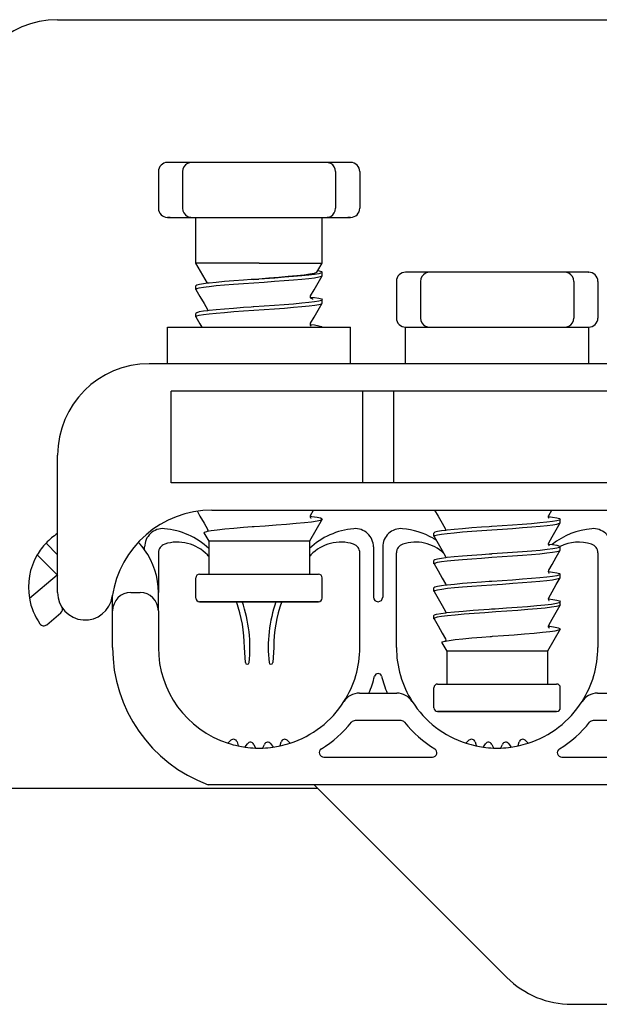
# Model space of a CAD drawing. Extents: x 197 to 960, y 137 to 662.
# Tile 27 of 49: x 828 to 834, y 604 to 615. Entities that reach past the tile are written whole.
import ezdxf

# ---------------------------------------------------------------- set-up
doc = ezdxf.new("R2010")
doc.units = 0
doc.header["$LTSCALE"] = 65.395
doc.header["$MEASUREMENT"] = 0
for name, color, linetype in [('133-357792_DXF_CONTINUOUS_LINE', 7, 'CONTINUOUS'), ('59-273163_DXF_CONTINUOUS_LINE', 7, 'CONTINUOUS'), ('59-273165_DXF_CONTINUOUS_LINE', 7, 'CONTINUOUS'), ('59-273170_DXF_CONTINUOUS_LINE', 7, 'CONTINUOUS')]:
    doc.layers.add(name, color=color, linetype=linetype)

msp = doc.modelspace()

# ---------------------------------------------------------------- linework, layer by layer
at = {"layer": '133-357792_DXF_CONTINUOUS_LINE', "color": 3, "linetype": 'Continuous'}
for p, q in [((828.15166, 614.94878), (848.75166, 614.94878)), ((830.95166, 606.54878), (827.15166, 606.54878)), ((830.99166, 606.54878), (830.95166, 606.54878))]:
    msp.add_line(p, q, dxfattribs=at)
msp.add_arc((828.15166, 613.94878), 1, 90, 180, dxfattribs=at)
at = {"layer": '59-273163_DXF_CONTINUOUS_LINE', "color": 7, "linetype": 'Continuous'}
for p, q in [((829.38166, 613.38878), (829.35166, 613.38878)), ((829.48627, 613.38878), (829.38166, 613.38878)), ((829.56494, 613.38878), (829.48627, 613.38878)), ((829.61528, 613.38878), (829.56494, 613.38878)), ((829.61526, 613.38878), (829.61527, 613.38878)), ((829.71626, 613.38878), (829.61526, 613.38878)), ((829.91454, 613.38878), (829.71626, 613.38878)), ((830.10445, 613.38878), (829.91454, 613.38878)), ((830.28024, 613.38878), (830.10445, 613.38878)), ((830.42307, 613.38878), (830.28024, 613.38878)), ((830.59886, 613.38878), (830.42307, 613.38878)), ((830.78878, 613.38878), (830.59886, 613.38878)), ((830.98705, 613.38878), (830.78878, 613.38878)), ((831.08805, 613.38878), (830.98705, 613.38878)), ((831.13837, 613.38878), (831.08803, 613.38878)), ((831.08805, 613.38878), (831.08805, 613.38878)), ((831.21704, 613.38878), (831.13837, 613.38878)), ((831.32166, 613.38878), (831.21704, 613.38878)), ((831.35165, 613.38878), (831.32166, 613.38878)), ((829.25166, 613.28878), (829.25166, 612.88878)), ((829.51526, 613.28878), (829.51526, 612.88878)), ((831.18805, 613.28878), (831.18805, 612.88878)), ((831.45166, 613.28878), (831.45166, 612.88878)), ((829.35166, 612.78878), (829.38166, 612.78878)), ((829.38166, 612.78878), (829.48627, 612.78878)), ((829.48627, 612.78878), (829.56494, 612.78878)), ((829.56494, 612.78878), (829.61528, 612.78878)), ((829.61527, 612.78878), (829.61526, 612.78878)), ((829.61526, 612.78878), (829.71626, 612.78878)), ((829.66166, 612.63878), (829.66166, 612.78878)), ((829.71626, 612.78878), (829.91454, 612.78878)), ((829.91454, 612.78878), (830.10445, 612.78878)), ((830.10445, 612.78878), (830.28024, 612.78878)), ((830.28024, 612.78878), (830.42307, 612.78878)), ((830.42307, 612.78878), (830.59886, 612.78878)), ((830.59886, 612.78878), (830.78878, 612.78878)), ((830.78878, 612.78878), (830.98705, 612.78878)), ((830.98705, 612.78878), (831.08805, 612.78878)), ((831.04166, 612.7529), (831.04166, 612.78878)), ((831.08803, 612.78878), (831.13837, 612.78878)), ((831.08805, 612.78878), (831.08805, 612.78878)), ((831.13837, 612.78878), (831.21704, 612.78878)), ((831.21704, 612.78878), (831.32166, 612.78878)), ((831.32166, 612.78878), (831.35165, 612.78878)), ((831.04166, 612.48878), (831.04166, 612.7529)), ((829.66166, 612.6029), (829.66166, 612.63878)), ((829.66166, 612.33878), (829.66166, 612.6029)), ((831.04166, 612.4529), (831.04166, 612.48878)), ((831.04166, 612.28878), (831.04166, 612.4529)), ((829.66166, 612.3029), (829.66166, 612.33878)), ((829.66166, 612.28878), (829.66166, 612.3029)), ((829.78909, 612.06807), (829.66166, 612.28878)), ((830.99404, 612.2063), (831.04166, 612.28878)), ((830.98421, 612.18928), (830.99404, 612.2063)), ((831.04111, 612.151), (831.04166, 612.1529)), ((831.04166, 612.1529), (831.04166, 612.18878)), ((831.04166, 612.1529), (831.04166, 612.18878)), ((831.98166, 612.18878), (831.95166, 612.18878)), ((832.08627, 612.18878), (831.98166, 612.18878)), ((832.16494, 612.18878), (832.08627, 612.18878)), ((832.21528, 612.18878), (832.16494, 612.18878)), ((832.21526, 612.18878), (832.21527, 612.18878)), ((832.31626, 612.18878), (832.21526, 612.18878)), ((832.51454, 612.18878), (832.31626, 612.18878)), ((832.70445, 612.18878), (832.51454, 612.18878)), ((832.88024, 612.18878), (832.70445, 612.18878)), ((833.02307, 612.18878), (832.88024, 612.18878)), ((833.19886, 612.18878), (833.02307, 612.18878)), ((833.38878, 612.18878), (833.19886, 612.18878)), ((833.58705, 612.18878), (833.38878, 612.18878)), ((833.68805, 612.18878), (833.58705, 612.18878)), ((833.73837, 612.18878), (833.68803, 612.18878)), ((833.68805, 612.18878), (833.68805, 612.18878)), ((833.81704, 612.18878), (833.73837, 612.18878)), ((833.92166, 612.18878), (833.81704, 612.18878)), ((833.95165, 612.18878), (833.92166, 612.18878)), ((829.66166, 612.0029), (829.66166, 612.03878)), ((829.66166, 612.0029), (829.66166, 612.03878)), ((829.7908, 612.06828), (829.78909, 612.06807)), ((830.27802, 612.10867), (830.26532, 612.10779)), ((830.28856, 612.10941), (830.27802, 612.10867)), ((830.28853, 612.10971), (830.34801, 612.11436)), ((830.29427, 612.1098), (830.28856, 612.10941)), ((830.34806, 612.11353), (830.29427, 612.1098)), ((831.85166, 612.08878), (831.85166, 611.68878)), ((832.11526, 612.08878), (832.11526, 611.68878)), ((833.78805, 612.08878), (833.78805, 611.68878)), ((834.05166, 612.08878), (834.05166, 611.68878)), ((829.66221, 612.001), (829.66166, 612.0029)), ((830.91476, 611.93195), (830.91477, 611.93196)), ((830.91151, 611.91841), (830.91303, 611.91822)), ((830.91165, 611.91839), (830.91157, 611.91885)), ((830.91938, 611.90195), (830.91847, 611.90223)), ((831.04111, 611.851), (831.04166, 611.8529)), ((831.04166, 611.8529), (831.04166, 611.88878)), ((831.04166, 611.8529), (831.04166, 611.88878)), ((829.66166, 611.7029), (829.66166, 611.73878)), ((829.66166, 611.7029), (829.66166, 611.73878)), ((829.78854, 611.78196), (829.78854, 611.78196)), ((829.79149, 611.76839), (829.79029, 611.76824)), ((830.28854, 611.8094), (830.26532, 611.80779)), ((830.29311, 611.80972), (830.28854, 611.8094)), ((829.66221, 611.701), (829.66166, 611.7029)), ((830.91185, 611.61837), (830.91304, 611.61822)), ((830.91477, 611.63196), (830.91477, 611.63196)), ((832.23301, 611.58878), (832.26751, 611.58878)), ((832.92467, 611.58878), (832.97864, 611.58878)), ((833.6358, 611.58878), (833.67031, 611.58878)), ((830.91477, 609.53196), (830.94754, 609.58878)), ((833.51477, 609.53196), (833.54754, 609.58878)), ((831.04023, 609.48879), (830.90166, 609.24878)), ((831.04023, 609.48879), (830.90166, 609.24878)), ((830.91324, 609.51823), (830.91142, 609.51844)), ((830.91165, 609.51841), (830.91157, 609.51882)), ((830.91476, 609.53195), (830.91477, 609.53196)), ((833.5114, 609.51843), (833.51303, 609.51822)), ((833.51165, 609.5184), (833.51157, 609.51882)), ((833.51476, 609.53195), (833.51477, 609.53196)), ((833.64111, 609.451), (833.64166, 609.4529)), ((833.64166, 609.4529), (833.64166, 609.48878)), ((833.64166, 609.4529), (833.64166, 609.48878)), ((829.74925, 609.33954), (829.80166, 609.24878)), ((829.74925, 609.33954), (829.80166, 609.24878)), ((829.78159, 609.35735), (829.78902, 609.35875)), ((829.78854, 609.38196), (829.78854, 609.38196)), ((830.27677, 609.40862), (830.28855, 609.40949)), ((832.38854, 609.38196), (832.38854, 609.38196)), ((832.39149, 609.36839), (832.39029, 609.36824)), ((832.88854, 609.4094), (832.86532, 609.40779)), ((832.89311, 609.40972), (832.88854, 609.4094)), ((829.80166, 609.24878), (829.80166, 608.88878)), ((829.80166, 609.24878), (829.80166, 608.88878)), ((830.90166, 609.24878), (830.90166, 608.88878)), ((830.90166, 609.24878), (830.90166, 608.88878)), ((832.26166, 609.3029), (832.26166, 609.33878)), ((832.26166, 609.3029), (832.26166, 609.33878)), ((832.26221, 609.301), (832.26166, 609.3029)), ((833.51477, 609.23196), (833.51477, 609.23196)), ((833.51185, 609.21837), (833.51304, 609.21822)), ((833.64111, 609.151), (833.64166, 609.1529)), ((833.64166, 609.1529), (833.64166, 609.18878)), ((833.64166, 609.1529), (833.64166, 609.18878)), ((832.26166, 609.0029), (832.26166, 609.03878)), ((832.26166, 609.0029), (832.26166, 609.03878)), ((832.38854, 609.08196), (832.38854, 609.08196)), ((832.39145, 609.06838), (832.39029, 609.06823)), ((832.88856, 609.10941), (832.86532, 609.10779)), ((832.26221, 609.001), (832.26166, 609.0029)), ((833.51186, 608.91837), (833.51303, 608.91822)), ((833.51477, 608.93196), (833.51477, 608.93196)), ((829.66166, 608.73878), (829.66166, 608.84878)), ((829.70166, 608.88878), (829.80166, 608.88878)), ((829.80166, 608.88878), (830.90166, 608.88878)), ((829.80166, 608.88878), (829.80242, 608.88878)), ((830.90166, 608.88878), (830.99923, 608.88878)), ((830.99923, 608.88878), (831.00163, 608.88878)), ((830.99923, 608.88878), (831.00031, 608.88878)), ((831.04166, 608.62878), (831.04166, 608.84878)), ((832.88856, 608.80941), (832.86532, 608.80779)), ((832.89333, 608.80974), (832.88856, 608.80941)), ((833.64111, 608.851), (833.64166, 608.8529)), ((833.64166, 608.8529), (833.64166, 608.88878)), ((833.64166, 608.8529), (833.64166, 608.88878)), ((829.66166, 608.7029), (829.66166, 608.73878)), ((829.66166, 608.62878), (829.66166, 608.7029)), ((832.26166, 608.7029), (832.26166, 608.73878)), ((832.26166, 608.7029), (832.26166, 608.73878)), ((832.26221, 608.701), (832.26166, 608.7029)), ((832.38854, 608.78196), (832.38854, 608.78196)), ((832.39147, 608.76837), (832.39028, 608.76822)), ((829.71247, 608.58878), (829.70166, 608.58878)), ((829.70339, 608.58878), (829.70168, 608.58878)), ((829.70168, 608.58878), (829.71247, 608.58878)), ((830.33974, 608.58878), (829.71247, 608.58878)), ((830.35166, 608.58878), (830.33974, 608.58878)), ((830.33974, 608.58878), (830.35166, 608.58878)), ((830.99462, 608.58878), (830.35166, 608.58878)), ((830.99268, 608.58878), (830.99988, 608.58878)), ((831.00164, 608.58878), (830.99462, 608.58878)), ((830.99988, 608.58878), (831.00163, 608.58878)), ((833.51184, 608.61838), (833.51302, 608.61823)), ((833.51477, 608.63196), (833.51477, 608.63196)), ((833.64166, 608.5529), (833.64166, 608.58878)), ((833.64166, 608.5529), (833.64166, 608.58878)), ((832.38854, 608.48196), (832.38854, 608.48196)), ((832.86532, 608.50779), (832.88855, 608.5094)), ((833.64166, 608.5529), (833.64111, 608.551)), ((832.26166, 608.4029), (832.26166, 608.43878)), ((832.26166, 608.4029), (832.26221, 608.401)), ((832.39033, 608.46825), (832.39136, 608.46839)), ((832.39136, 608.46839), (832.40199, 608.46977)), ((833.64023, 608.28879), (833.50166, 608.04878)), ((833.64023, 608.28879), (833.50166, 608.04878)), ((833.51324, 608.31823), (833.51142, 608.31844)), ((833.51165, 608.31841), (833.51157, 608.31882)), ((833.51476, 608.33195), (833.51477, 608.33196)), ((832.38159, 608.15735), (832.38902, 608.15875)), ((832.38854, 608.18196), (832.38854, 608.18196)), ((832.87677, 608.20862), (832.88855, 608.20949)), ((832.34925, 608.13954), (832.40166, 608.04878)), ((832.34925, 608.13954), (832.40166, 608.04878)), ((832.40166, 608.04878), (832.40166, 607.68878)), ((832.40166, 608.04878), (832.40166, 607.68878)), ((833.50166, 608.04878), (833.50166, 607.68878)), ((833.50166, 608.04878), (833.50166, 607.68878)), ((832.26166, 607.53878), (832.26166, 607.64878)), ((832.30166, 607.68878), (832.40166, 607.68878)), ((832.40166, 607.68878), (833.50166, 607.68878)), ((832.40166, 607.68878), (832.40242, 607.68878)), ((833.50166, 607.68878), (833.59923, 607.68878)), ((833.59923, 607.68878), (833.60163, 607.68878)), ((833.59923, 607.68878), (833.60031, 607.68878)), ((833.64166, 607.42878), (833.64166, 607.64878)), ((832.26166, 607.5029), (832.26166, 607.53878)), ((832.26166, 607.42878), (832.26166, 607.5029)), ((832.31247, 607.38878), (832.30166, 607.38878)), ((832.30339, 607.38878), (832.30168, 607.38878)), ((832.30168, 607.38878), (832.31247, 607.38878)), ((832.93974, 607.38878), (832.31247, 607.38878)), ((832.95166, 607.38878), (832.93974, 607.38878)), ((832.93974, 607.38878), (832.95166, 607.38878)), ((833.59462, 607.38878), (832.95166, 607.38878)), ((833.59268, 607.38878), (833.59988, 607.38878)), ((833.60164, 607.38878), (833.59462, 607.38878)), ((833.59988, 607.38878), (833.60163, 607.38878))]:
    msp.add_line(p, q, dxfattribs=at)
for points in [[(829.38166, 613.38878), (829.36539, 613.38878), (829.35515, 613.38878), (829.3523, 613.38878)], [(831.35101, 613.38878), (831.35166, 613.38878), (831.34816, 613.38878), (831.33792, 613.38878), (831.32166, 613.38878)], [(829.38166, 612.78878), (829.36539, 612.78878), (829.35515, 612.78878), (829.3523, 612.78878)], [(831.35101, 612.78878), (831.35166, 612.78878), (831.34816, 612.78878), (831.33792, 612.78878), (831.32166, 612.78878)], [(830.35166, 612.28878), (830.23513, 612.28878), (830.12195, 612.28878), (830.01537, 612.28878), (829.91845, 612.28878), (829.83397, 612.28878), (829.76437, 612.28878), (829.71163, 612.28878), (829.67729, 612.28878), (829.66231, 612.28878), (829.66166, 612.28878)], [(830.35166, 612.28878), (830.47844, 612.28878), (830.60091, 612.28878), (830.71489, 612.28878), (830.81651, 612.28878), (830.90229, 612.28878), (830.96932, 612.28878), (831.01532, 612.28878), (831.03871, 612.28878), (831.04166, 612.28878)], [(829.77432, 612.03033), (829.80565, 612.03431), (829.88254, 612.04221), (829.97314, 612.05018), (830.07383, 612.05812), (830.18064, 612.06595), (830.29311, 612.07385), (830.40773, 612.08179), (830.51982, 612.08966), (830.62659, 612.09747), (830.7275, 612.10541), (830.81843, 612.11338), (830.89573, 612.12128), (830.95778, 612.12912), (831.00404, 612.13707), (831.0323, 612.14503), (831.04111, 612.151)], [(830.98421, 612.18928), (830.97913, 612.18497), (830.95314, 612.17621), (830.90715, 612.16743), (830.84291, 612.15863), (830.76282, 612.14981), (830.6698, 612.14098), (830.56718, 612.13212), (830.45864, 612.12325), (830.34801, 612.11436)], [(831.04166, 612.18878), (831.03225, 612.18089), (831.00386, 612.1729), (830.95739, 612.16493), (830.89509, 612.15708), (830.81813, 612.14922), (830.72868, 612.14138), (830.62939, 612.13356), (830.52259, 612.12573), (830.40962, 612.11779), (830.34806, 612.11353)], [(830.91477, 611.93196), (830.95192, 611.99638), (830.99709, 612.0747), (831.04111, 612.151)], [(830.99404, 612.2063), (831.00644, 612.2041), (831.0328, 612.19644), (831.04166, 612.18878)], [(831.98166, 612.18878), (831.96539, 612.18878), (831.95515, 612.18878), (831.9523, 612.18878)], [(833.95101, 612.18878), (833.95166, 612.18878), (833.94816, 612.18878), (833.93792, 612.18878), (833.92166, 612.18878)], [(829.78909, 612.06807), (829.74593, 612.06262), (829.69946, 612.05466), (829.67106, 612.04667), (829.66166, 612.03878)], [(829.66166, 612.0029), (829.67096, 612.01076), (829.69891, 612.01866), (829.74438, 612.02652), (829.77432, 612.03033)], [(830.26532, 612.10779), (830.18127, 612.10187), (830.07431, 612.09403), (829.97422, 612.08614), (829.88474, 612.07829), (829.8082, 612.07048), (829.7908, 612.06828)], [(829.66221, 612.001), (829.70622, 611.9247), (829.75139, 611.84638), (829.78854, 611.78196)], [(830.91157, 611.91977), (830.91231, 611.92571), (830.91476, 611.93195)], [(829.66166, 611.7029), (829.67092, 611.71074), (829.69861, 611.7186), (829.74431, 611.72651), (829.80618, 611.73437), (829.88359, 611.74231), (829.97479, 611.75032), (830.07611, 611.75829), (830.18342, 611.76614), (830.29508, 611.77398), (830.40853, 611.78184), (830.52079, 611.78973), (830.62812, 611.79759), (830.72937, 611.80556), (830.82047, 611.81357), (830.89773, 611.8215), (830.95937, 611.82935), (831.00466, 611.8372), (831.03234, 611.84505), (831.04111, 611.851)], [(831.04166, 611.88878), (831.0323, 611.88091), (831.00404, 611.87294), (830.95778, 611.86499), (830.89573, 611.85715), (830.81843, 611.84925), (830.72749, 611.84128), (830.62658, 611.83335), (830.51981, 611.82553), (830.40772, 611.81766), (830.29311, 611.80972)], [(830.91847, 611.90223), (830.91811, 611.90253), (830.91313, 611.9104), (830.91165, 611.91839)], [(830.91303, 611.91822), (830.95776, 611.91257), (831.00403, 611.90462), (831.0323, 611.89665), (831.04166, 611.88878)], [(830.91477, 611.63196), (830.95192, 611.69638), (830.99709, 611.7747), (831.04111, 611.851)], [(830.91915, 611.90121), (830.92055, 611.90055), (830.91847, 611.90223)], [(830.94096, 611.88966), (830.93203, 611.89798), (830.91938, 611.90195)], [(829.79029, 611.76824), (829.74438, 611.7624), (829.69891, 611.75454), (829.67096, 611.74663), (829.66166, 611.73878)], [(829.78854, 611.78196), (829.79175, 611.76937), (829.79149, 611.76839)], [(830.26532, 611.80779), (830.18064, 611.80182), (830.07383, 611.79399), (829.97314, 611.78605), (829.88254, 611.77808), (829.80565, 611.77019), (829.79149, 611.76839)], [(829.66221, 611.701), (829.70622, 611.6247), (829.72694, 611.58878)], [(830.91185, 611.61837), (830.91156, 611.61947), (830.91477, 611.63196)], [(830.91725, 611.60197), (830.92025, 611.60071), (830.91952, 611.60128), (830.91488, 611.60669), (830.91185, 611.61837)], [(830.91304, 611.61822), (830.95739, 611.61262), (831.00386, 611.60465), (831.03225, 611.59667), (831.04166, 611.58878)], [(829.67748, 609.57452), (829.70622, 609.5247), (829.75139, 609.44638), (829.78854, 609.38196)], [(832.26925, 609.58878), (832.30622, 609.5247), (832.35139, 609.44638), (832.38854, 609.38196)], [(830.28855, 609.40949), (830.29923, 609.41029), (830.42, 609.41918), (830.53891, 609.42797), (830.65175, 609.43665), (830.75601, 609.4453), (830.84854, 609.45398), (830.92543, 609.46261), (830.98497, 609.47135), (831.0239, 609.48013), (831.04023, 609.48879)], [(830.91157, 609.51977), (830.91231, 609.52571), (830.91476, 609.53195)], [(830.91863, 609.50143), (830.92055, 609.50055), (830.91813, 609.50251), (830.91309, 609.51052), (830.91165, 609.51841)], [(831.04072, 609.49127), (831.02347, 609.49977), (830.98498, 609.50827), (830.92647, 609.51677), (830.91324, 609.51823)], [(831.04023, 609.48879), (831.04071, 609.49003), (831.04072, 609.49127)], [(832.26166, 609.3029), (832.27092, 609.31074), (832.29861, 609.3186), (832.34431, 609.32651), (832.40618, 609.33437), (832.48359, 609.34231), (832.57479, 609.35032), (832.67611, 609.35829), (832.78342, 609.36614), (832.89508, 609.37398), (833.00853, 609.38184), (833.12079, 609.38973), (833.22812, 609.39759), (833.32937, 609.40556), (833.42047, 609.41357), (833.49773, 609.4215), (833.55937, 609.42935), (833.60466, 609.4372), (833.63234, 609.44505), (833.64111, 609.451)], [(833.64166, 609.48878), (833.6323, 609.48091), (833.60404, 609.47294), (833.55778, 609.46499), (833.49573, 609.45715), (833.41843, 609.44925), (833.32749, 609.44128), (833.22658, 609.43335), (833.11981, 609.42553), (833.00772, 609.41766), (832.89311, 609.40972)], [(833.51157, 609.51977), (833.51231, 609.52571), (833.51476, 609.53195)], [(833.51863, 609.50143), (833.52055, 609.50055), (833.51813, 609.50251), (833.51309, 609.51052), (833.51165, 609.5184)], [(833.51303, 609.51822), (833.55776, 609.51257), (833.60403, 609.50462), (833.6323, 609.49665), (833.64166, 609.48878)], [(833.51477, 609.23196), (833.55192, 609.29638), (833.59709, 609.3747), (833.64111, 609.451)], [(829.74925, 609.33954), (829.75464, 609.34839), (829.78068, 609.35711)], [(829.78068, 609.35711), (829.78112, 609.35726), (829.78159, 609.35735)], [(829.78854, 609.38196), (829.79175, 609.36975), (829.78902, 609.35875)], [(829.78902, 609.35875), (829.82817, 609.36613), (829.89397, 609.37495), (829.97763, 609.38386), (830.07536, 609.39271), (830.18281, 609.40145), (830.27677, 609.40862)], [(832.39029, 609.36824), (832.34438, 609.3624), (832.29891, 609.35454), (832.27096, 609.34663), (832.26166, 609.33878)], [(832.38854, 609.38196), (832.39175, 609.36937), (832.39149, 609.36839)], [(832.86532, 609.40779), (832.78064, 609.40182), (832.67383, 609.39399), (832.57314, 609.38605), (832.48254, 609.37808), (832.40565, 609.37019), (832.39149, 609.36839)], [(830.90166, 609.24878), (830.89109, 609.24878), (830.85979, 609.24878), (830.80896, 609.24878), (830.74056, 609.24878), (830.65722, 609.24878), (830.56213, 609.24878), (830.45896, 609.24878), (830.35166, 609.24878), (830.24436, 609.24878), (830.14118, 609.24878), (830.04609, 609.24878), (829.96275, 609.24878), (829.89435, 609.24878), (829.84352, 609.24878), (829.81222, 609.24878), (829.80166, 609.24878)], [(832.26221, 609.301), (832.30622, 609.2247), (832.35139, 609.14638), (832.38854, 609.08196)], [(833.51185, 609.21837), (833.51156, 609.21947), (833.51477, 609.23196)], [(832.26166, 609.0029), (832.27101, 609.01077), (832.29925, 609.01874), (832.34547, 609.02668), (832.40747, 609.03452), (832.48446, 609.04239), (832.57464, 609.0503), (832.6743, 609.05815), (832.78067, 609.06595), (832.89333, 609.07386), (833.00836, 609.08183), (833.12107, 609.08975), (833.22792, 609.09757), (833.32853, 609.10549), (833.41904, 609.11344), (833.49588, 609.12129), (833.55784, 609.12913), (833.60407, 609.13707), (833.63231, 609.14503), (833.64111, 609.151)], [(833.64166, 609.18878), (833.63234, 609.18093), (833.60466, 609.17307), (833.55937, 609.16522), (833.49773, 609.15738), (833.42047, 609.14945), (833.32937, 609.14144), (833.22812, 609.13346), (833.12079, 609.1256), (833.00853, 609.11772), (832.89508, 609.10986), (832.88856, 609.10941)], [(833.51725, 609.20197), (833.52025, 609.20071), (833.51952, 609.20128), (833.51488, 609.20669), (833.51185, 609.21837)], [(833.51304, 609.21822), (833.55739, 609.21262), (833.60386, 609.20465), (833.63225, 609.19667), (833.64166, 609.18878)], [(833.51477, 608.93196), (833.55192, 608.99638), (833.59709, 609.0747), (833.64111, 609.151)], [(832.39029, 609.06823), (832.34431, 609.06239), (832.29861, 609.05448), (832.27092, 609.04661), (832.26166, 609.03878)], [(832.38854, 609.08196), (832.39175, 609.06959), (832.39145, 609.06838)], [(832.86532, 609.10779), (832.78342, 609.10202), (832.67611, 609.09416), (832.57479, 609.08619), (832.48359, 609.07818), (832.40619, 609.07025), (832.39145, 609.06838)], [(832.26221, 609.001), (832.30622, 608.9247), (832.35139, 608.84638), (832.38854, 608.78196)], [(833.51186, 608.91837), (833.51156, 608.91952), (833.51477, 608.93196)], [(833.51748, 608.90189), (833.52028, 608.90069), (833.51952, 608.90128), (833.51488, 608.90668), (833.51186, 608.91837)], [(833.51303, 608.91822), (833.55781, 608.91256), (833.60405, 608.90461), (833.6323, 608.89665), (833.64166, 608.88878)], [(829.70193, 608.88878), (829.70196, 608.88878), (829.71572, 608.88878), (829.74957, 608.88878), (829.80166, 608.88878)], [(829.80242, 608.88878), (829.87262, 608.88878), (829.95794, 608.88878), (830.05569, 608.88878), (830.16278, 608.88878), (830.27584, 608.88878), (830.3913, 608.88878), (830.5055, 608.88878), (830.61484, 608.88878), (830.71587, 608.88878), (830.80541, 608.88878), (830.88062, 608.88878), (830.90166, 608.88878)], [(830.90166, 608.88878), (830.93912, 608.88878), (830.97908, 608.88878), (830.99923, 608.88878)], [(832.26166, 608.7029), (832.27106, 608.7108), (832.29945, 608.71878), (832.34593, 608.72675), (832.4082, 608.7346), (832.48474, 608.74242), (832.57422, 608.75027), (832.67431, 608.75815), (832.78127, 608.76599), (832.89427, 608.77393), (833.00962, 608.78192), (833.12259, 608.78986), (833.22939, 608.79768), (833.32868, 608.80551), (833.41813, 608.81335), (833.49509, 608.8212), (833.55739, 608.82906), (833.60386, 608.83703), (833.63225, 608.84501), (833.64111, 608.851)], [(832.86532, 608.80779), (832.78067, 608.80182), (832.6743, 608.79403), (832.57464, 608.78618), (832.48446, 608.77826), (832.40747, 608.77039), (832.39147, 608.76837)], [(833.64166, 608.88878), (833.63231, 608.88091), (833.60407, 608.87295), (833.55784, 608.865), (833.49588, 608.85717), (833.41904, 608.84931), (833.32853, 608.84137), (833.22792, 608.83345), (833.12107, 608.82562), (833.00836, 608.81771), (832.89333, 608.80974)], [(833.51477, 608.63196), (833.55192, 608.69638), (833.59709, 608.7747), (833.64111, 608.851)], [(832.39028, 608.76822), (832.34547, 608.76256), (832.29925, 608.75461), (832.27101, 608.74665), (832.26166, 608.73878)], [(832.26221, 608.701), (832.30622, 608.6247), (832.35139, 608.54638), (832.38854, 608.48196)], [(832.38854, 608.78196), (832.39175, 608.76943), (832.39147, 608.76837)], [(829.71247, 608.58878), (829.74246, 608.58878), (829.79074, 608.58878), (829.85586, 608.58878), (829.93588, 608.58878), (830.02838, 608.58878), (830.13059, 608.58878), (830.23944, 608.58878), (830.33974, 608.58878)], [(830.35166, 608.58878), (830.46518, 608.58878), (830.57521, 608.58878), (830.67837, 608.58878), (830.77149, 608.58878), (830.85171, 608.58878), (830.91655, 608.58878), (830.96403, 608.58878), (830.99268, 608.58878)], [(832.88855, 608.5094), (832.9299, 608.51227), (833.05239, 608.52077), (833.17169, 608.52928), (833.28403, 608.53778), (833.38586, 608.54628), (833.47397, 608.55478), (833.54556, 608.56328), (833.59838, 608.57178), (833.63075, 608.58028), (833.64166, 608.58878)], [(833.51184, 608.61838), (833.51156, 608.61946), (833.51477, 608.63196)], [(833.51724, 608.60198), (833.52024, 608.60071), (833.51952, 608.60128), (833.51488, 608.60669), (833.51184, 608.61838)], [(833.51302, 608.61823), (833.55938, 608.61233), (833.60464, 608.60449), (833.63234, 608.59663), (833.64166, 608.58878)], [(833.64111, 608.551), (833.6309, 608.54446), (833.59898, 608.53602), (833.54688, 608.52758), (833.47623, 608.51914), (833.38923, 608.5107), (833.28859, 608.50226), (833.17744, 608.49382), (833.05926, 608.48538), (832.93772, 608.47694), (832.81662, 608.4685), (832.69973, 608.46006), (832.59069, 608.45162), (832.49291, 608.44318), (832.40942, 608.43474), (832.34284, 608.4263), (832.29522, 608.41786), (832.26807, 608.40942), (832.26166, 608.4029)], [(832.38854, 608.48196), (832.39174, 608.47), (832.39136, 608.46839)], [(832.40199, 608.46977), (832.48454, 608.47827), (832.58185, 608.48677), (832.69086, 608.49527), (832.80811, 608.50377), (832.86532, 608.50779)], [(833.51477, 608.33196), (833.55192, 608.39638), (833.59709, 608.4747), (833.64111, 608.551)], [(832.26166, 608.43878), (832.26622, 608.44427), (832.29107, 608.45277), (832.33682, 608.46127), (832.39033, 608.46825)], [(832.26221, 608.401), (832.30622, 608.3247), (832.35139, 608.24638), (832.38854, 608.18196)], [(832.88855, 608.20949), (832.89923, 608.21029), (833.02, 608.21918), (833.13891, 608.22797), (833.25175, 608.23665), (833.35601, 608.2453), (833.44854, 608.25398), (833.52543, 608.26261), (833.58497, 608.27135), (833.6239, 608.28013), (833.64023, 608.28879)], [(833.51157, 608.31977), (833.51231, 608.32571), (833.51476, 608.33195)], [(833.51863, 608.30143), (833.52055, 608.30055), (833.51813, 608.30251), (833.51309, 608.31052), (833.51165, 608.31841)], [(833.64072, 608.29127), (833.62347, 608.29977), (833.58498, 608.30827), (833.52647, 608.31677), (833.51324, 608.31823)], [(833.64023, 608.28879), (833.64071, 608.29003), (833.64072, 608.29127)], [(832.34925, 608.13954), (832.35464, 608.14839), (832.38068, 608.15711)], [(832.38068, 608.15711), (832.38112, 608.15726), (832.38159, 608.15735)], [(832.38854, 608.18196), (832.39175, 608.16975), (832.38902, 608.15875)], [(832.38902, 608.15875), (832.42817, 608.16613), (832.49397, 608.17495), (832.57763, 608.18386), (832.67536, 608.19271), (832.78281, 608.20145), (832.87677, 608.20862)], [(833.50166, 608.04878), (833.49109, 608.04878), (833.45979, 608.04878), (833.40896, 608.04878), (833.34056, 608.04878), (833.25722, 608.04878), (833.16213, 608.04878), (833.05896, 608.04878), (832.95166, 608.04878), (832.84436, 608.04878), (832.74118, 608.04878), (832.64609, 608.04878), (832.56275, 608.04878), (832.49435, 608.04878), (832.44352, 608.04878), (832.41222, 608.04878), (832.40166, 608.04878)], [(832.30193, 607.68878), (832.30196, 607.68878), (832.31572, 607.68878), (832.34957, 607.68878), (832.40166, 607.68878)], [(832.40242, 607.68878), (832.47262, 607.68878), (832.55794, 607.68878), (832.65569, 607.68878), (832.76278, 607.68878), (832.87584, 607.68878), (832.9913, 607.68878), (833.1055, 607.68878), (833.21484, 607.68878), (833.31587, 607.68878), (833.40541, 607.68878), (833.48062, 607.68878), (833.50166, 607.68878)], [(833.50166, 607.68878), (833.53912, 607.68878), (833.57908, 607.68878), (833.59923, 607.68878)], [(832.31247, 607.38878), (832.34246, 607.38878), (832.39074, 607.38878), (832.45586, 607.38878), (832.53588, 607.38878), (832.62838, 607.38878), (832.73059, 607.38878), (832.83944, 607.38878), (832.93974, 607.38878)], [(832.95166, 607.38878), (833.06518, 607.38878), (833.17521, 607.38878), (833.27837, 607.38878), (833.37149, 607.38878), (833.45171, 607.38878), (833.51655, 607.38878), (833.56403, 607.38878), (833.59268, 607.38878)]]:
    msp.add_lwpolyline(points, dxfattribs=at)
for centre, radius, start, end in [((829.35166, 613.28878), 0.1, 90.000006, 180), ((829.61526, 613.28878), 0.1, 117.225185, 180), ((829.61526, 613.28878), 0.1, 90.000005, 117.225185), ((831.08805, 613.28878), 0.1, 62.774815, 89.999995), ((831.08805, 613.28878), 0.1, 0, 62.774815), ((831.35166, 613.28878), 0.1, 0, 89.999994), ((829.35166, 612.88878), 0.1, 180, 269.999994), ((829.61526, 612.88878), 0.1, 180, 242.774815), ((829.61526, 612.88878), 0.1, 242.774815, 269.999995), ((831.08805, 612.88878), 0.1, 270.000005, 297.225185), ((831.08805, 612.88878), 0.1, 297.225185, 0), ((831.35166, 612.88878), 0.1, 270.000006, 0), ((831.95166, 612.08878), 0.1, 90.000006, 180), ((832.21526, 612.08878), 0.1, 117.225185, 180), ((832.21526, 612.08878), 0.1, 90.000005, 117.225185), ((833.68805, 612.08878), 0.1, 62.774815, 89.999995), ((833.68805, 612.08878), 0.1, 0, 62.774815), ((833.95166, 612.08878), 0.1, 0, 89.999994), ((831.95166, 611.68878), 0.1, 180, 269.999994), ((832.21526, 611.68878), 0.1, 180, 242.774815), ((832.21526, 611.68878), 0.1, 242.774815, 269.999995), ((833.68805, 611.68878), 0.1, 270.000005, 297.225185), ((833.68805, 611.68878), 0.1, 297.225185, 0), ((833.95166, 611.68878), 0.1, 270.000006, 0), ((829.70166, 608.84878), 0.04, 89.998773, 180), ((831.00166, 608.84878), 0.04, 0, 90.000048), ((829.70166, 608.62878), 0.04, 180, 270.000007), ((831.00166, 608.62878), 0.04, 269.998671, 0), ((832.30166, 607.64878), 0.04, 89.998773, 180), ((833.60166, 607.64878), 0.04, 0, 90.000048), ((832.30166, 607.42878), 0.04, 180, 270.000007), ((833.60166, 607.42878), 0.04, 269.998671, 0)]:
    msp.add_arc(centre, radius, start, end, dxfattribs=at)
at = {"layer": '59-273165_DXF_CONTINUOUS_LINE', "color": 7, "linetype": 'Continuous'}
for p, q in [((829.35166, 611.18878), (829.35166, 611.58878)), ((829.35166, 611.58878), (829.56071, 611.58878)), ((829.35166, 611.18878), (829.35166, 611.58878)), ((829.56071, 611.58878), (829.65166, 611.58878)), ((829.65166, 611.58878), (829.66202, 611.58878)), ((829.66202, 611.58878), (831.04129, 611.58878)), ((831.04129, 611.58878), (831.05165, 611.58878)), ((831.05165, 611.58878), (831.14261, 611.58878)), ((831.14261, 611.58878), (831.35166, 611.58878)), ((831.35166, 611.18878), (831.35166, 611.58878)), ((831.35166, 611.18878), (831.35166, 611.58878)), ((831.95166, 611.18878), (831.95166, 611.58878)), ((831.95166, 611.58878), (831.95298, 611.58878)), ((831.95166, 611.18878), (831.95166, 611.58878)), ((831.95298, 611.58878), (831.96868, 611.58878)), ((831.96868, 611.58878), (831.98166, 611.58878)), ((831.98166, 611.58878), (832.08627, 611.58878)), ((832.08627, 611.58878), (832.10144, 611.58878)), ((832.10144, 611.58878), (832.16071, 611.58878)), ((832.16071, 611.58878), (832.16494, 611.58878)), ((832.16494, 611.58878), (832.21265, 611.58878)), ((832.21265, 611.58878), (832.21528, 611.58878)), ((832.21528, 611.58878), (832.23301, 611.58878)), ((832.23301, 611.58878), (832.25166, 611.58878)), ((832.25166, 611.58878), (832.26202, 611.58878)), ((832.26202, 611.58878), (832.26751, 611.58878)), ((832.26751, 611.58878), (832.31626, 611.58878)), ((832.31626, 611.58878), (832.50592, 611.58878)), ((832.50592, 611.58878), (832.51454, 611.58878)), ((832.51454, 611.58878), (832.70445, 611.58878)), ((832.70445, 611.58878), (832.88024, 611.58878)), ((832.88024, 611.58878), (832.92467, 611.58878)), ((832.92467, 611.58878), (832.97864, 611.58878)), ((832.97864, 611.58878), (833.02307, 611.58878)), ((833.02307, 611.58878), (833.19886, 611.58878)), ((833.19886, 611.58878), (833.38878, 611.58878)), ((833.38878, 611.58878), (833.39739, 611.58878)), ((833.39739, 611.58878), (833.58705, 611.58878)), ((833.58705, 611.58878), (833.6358, 611.58878)), ((833.6358, 611.58878), (833.64129, 611.58878)), ((833.64129, 611.58878), (833.65165, 611.58878)), ((833.65165, 611.58878), (833.67031, 611.58878)), ((833.67031, 611.58878), (833.68805, 611.58878)), ((833.68805, 611.58878), (833.69067, 611.58878)), ((833.69067, 611.58878), (833.73837, 611.58878)), ((833.73837, 611.58878), (833.74261, 611.58878)), ((833.74261, 611.58878), (833.80187, 611.58878)), ((833.80187, 611.58878), (833.81704, 611.58878)), ((833.81704, 611.58878), (833.92166, 611.58878)), ((833.92166, 611.58878), (833.93463, 611.58878)), ((833.93463, 611.58878), (833.95033, 611.58878)), ((833.95033, 611.58878), (833.95166, 611.58878)), ((833.95166, 611.18878), (833.95166, 611.58878)), ((833.95166, 611.18878), (833.95166, 611.58878)), ((835.39514, 611.18878), (829.15166, 611.18878)), ((835.39514, 610.88878), (829.39215, 610.88878)), ((829.39215, 609.88878), (829.39215, 610.88878)), ((831.48303, 610.88878), (831.48303, 609.88878)), ((831.82029, 610.88878), (831.82029, 609.88878)), ((828.15166, 608.68878), (828.15166, 610.18878)), ((836.51166, 609.88878), (829.39215, 609.88878)), ((829.8373, 609.58878), (836.51166, 609.58878))]:
    msp.add_line(p, q, dxfattribs=at)
for centre, radius, start, end in [((829.15166, 610.18878), 1, 90, 180), ((829.8373, 608.48878), 1.1, 90, 171.786789), ((828.45166, 608.68878), 0.3, 180, 351.786789)]:
    msp.add_arc(centre, radius, start, end, dxfattribs=at)
at = {"layer": '59-273170_DXF_CONTINUOUS_LINE', "color": 7, "linetype": 'Continuous'}
for p, q in [((828.0249, 609.22867), (828.15166, 609.10192)), ((829.10166, 609.15515), (829.10166, 609.18669)), ((831.60166, 609.18669), (831.60166, 608.63878)), ((831.70166, 609.18669), (831.70166, 608.63878)), ((827.92799, 609.09931), (828.14674, 608.88055)), ((829.25166, 609.12251), (829.25166, 608.68878)), ((831.45166, 608.08878), (831.45166, 609.12251)), ((831.85166, 608.08878), (831.85166, 609.12251)), ((834.05166, 609.12251), (834.05166, 608.08878)), ((827.84345, 608.62606), (828.14674, 608.88055)), ((828.14674, 608.88055), (828.15166, 608.87625)), ((828.75166, 608.64592), (828.75166, 608.65893)), ((828.75166, 608.48878), (828.75166, 608.64592)), ((828.95166, 608.68878), (829.05166, 608.68878)), ((829.25166, 608.48878), (829.25166, 608.68878)), ((828.75166, 608.08878), (828.75166, 608.48878)), ((829.25166, 608.48878), (829.25166, 608.08878)), ((828.03207, 608.3367), (828.18629, 608.46611)), ((830.20279, 607.92389), (830.19166, 608.08878)), ((830.51166, 608.08878), (830.50052, 607.92389)), ((831.4471, 607.58878), (831.85621, 607.58878)), ((834.0471, 607.58878), (834.45621, 607.58878)), ((831.90285, 607.28878), (831.40047, 607.28878)), ((834.50285, 607.28878), (834.00047, 607.28878)), ((830.01527, 607.04528), (830.04385, 607.07386)), ((830.11077, 607.05593), (830.12228, 607.01296)), ((830.19924, 606.99939), (830.20163, 607.0028)), ((830.20163, 607.0028), (830.22476, 607.03583)), ((830.29378, 607.02979), (830.31258, 606.98947)), ((830.39073, 606.98947), (830.39253, 606.99333)), ((830.39253, 606.99333), (830.40953, 607.02979)), ((830.47855, 607.03583), (830.50407, 606.99939)), ((830.58103, 607.01296), (830.58215, 607.01714)), ((830.58215, 607.01714), (830.59254, 607.05593)), ((830.65947, 607.07386), (830.69092, 607.04241)), ((832.61481, 607.04483), (832.64385, 607.07386)), ((832.71077, 607.05593), (832.72109, 607.0174)), ((832.80147, 607.00257), (832.82476, 607.03583)), ((832.89378, 607.02979), (832.91077, 606.99335)), ((832.99073, 606.98947), (832.99254, 606.99335)), ((832.99254, 606.99335), (833.00953, 607.02979)), ((833.07855, 607.03583), (833.10184, 607.00257)), ((833.18103, 607.01296), (833.18222, 607.0174)), ((833.18222, 607.0174), (833.19254, 607.05593)), ((833.25947, 607.07386), (833.2885, 607.04483)), ((831.05876, 606.88878), (832.24455, 606.88878)), ((833.65876, 606.88878), (834.84455, 606.88878)), ((847.10843, 606.58878), (829.79488, 606.58878)), ((833.05876, 604.48167), (830.95166, 606.58878)), ((833.76587, 604.18878), (843.13744, 604.18878))]:
    msp.add_line(p, q, dxfattribs=at)
for centre, radius, start, end in [((829.30166, 609.18669), 0.2, 85.219808, 180), ((829.25166, 608.58878), 0.8, 46.514712, 85.219808), ((831.45166, 608.58878), 0.8, 94.780192, 133.485288), ((831.40166, 609.18669), 0.2, 0, 94.780192), ((831.90166, 609.18669), 0.2, 85.219808, 180), ((831.85166, 608.58878), 0.8, 59.989335, 85.219808), ((834.05166, 608.58878), 0.8, 94.780192, 128.618096), ((834.00166, 609.18669), 0.2, 0, 94.780192), ((828.53291, 608.74708), 0.7, 123.106254, 136.52867), ((828.53291, 608.74708), 0.7, 35.659088, 44.207021), ((829.45988, 608.78709), 0.45245, 43.602819, 107.882151), ((831.24343, 608.78709), 0.45245, 72.117849, 136.397181), ((832.05988, 608.78709), 0.45245, 46.731257, 107.882151), ((831.85166, 608.58878), 0.8, 59.210632, 59.989335), ((831.85166, 608.58878), 0.8, 57.0719, 59.210632), ((833.84343, 608.78709), 0.45245, 72.117849, 116.653316), ((828.53291, 608.74708), 0.7, 136.52867, 149.788315), ((828.45166, 608.68878), 0.8, 0, 35.659088), ((829.35166, 609.12251), 0.1, 107.882151, 180), ((831.35166, 609.12251), 0.1, 0, 72.117849), ((831.95166, 609.12251), 0.1, 107.882151, 180), ((833.95166, 609.12251), 0.1, 0, 72.117849), ((828.53291, 608.74708), 0.7, 149.788315, 189.955508), ((828.72666, 608.08878), 1.465, 42.755634, 43.602819), ((831.97666, 608.08878), 1.465, 136.397181, 137.244366), ((828.53291, 608.74708), 0.7, 189.955508, 214.918781), ((828.95166, 608.48878), 0.2, 90, 180), ((829.05166, 608.48878), 0.2, 0, 90), ((828.72666, 608.08878), 1.465, 0, 19.976892), ((828.72666, 608.08878), 1.525, 353.761428, 19.150634), ((831.97666, 608.08878), 1.525, 160.849366, 186.238572), ((831.97666, 608.08878), 1.465, 160.023108, 180), ((831.65166, 608.63878), 0.05, 180, 0), ((828.15415, 608.50441), 0.05, 310, 31.786789), ((827.99993, 608.37501), 0.05, 214.918781, 310), ((830.35166, 608.08878), 1.6, 180, 249.635865), ((830.35166, 608.08878), 1.1, 180, 252.132527), ((830.35166, 608.08878), 1.1, 327.42103, 0), ((832.95166, 608.08878), 1.1, 180, 212.57897), ((832.95166, 608.08878), 1.1, 327.42103, 0), ((830.22274, 607.92523), 0.02, 183.862492, 353.761428), ((830.48057, 607.92523), 0.02, 186.238572, 356.137508), ((830.35166, 608.08878), 1.3, 337.380135, 345.965352), ((831.65166, 607.76382), 0.04, 14.034648, 165.965352), ((832.95166, 608.08878), 1.3, 194.034648, 202.619865), ((831.4471, 607.38878), 0.2, 90, 147.42103), ((831.85621, 607.38878), 0.2, 32.57897, 90), ((834.0471, 607.38878), 0.2, 90, 147.42103), ((830.35166, 608.08878), 1.1, 287.957217, 327.42103), ((832.95166, 608.08878), 1.1, 212.57897, 252.116804), ((832.95166, 608.08878), 1.1, 287.883196, 327.42103), ((830.35166, 608.08878), 1.3, 301.586338, 320.977197), ((831.40047, 607.23878), 0.05, 90, 140.977197), ((831.90285, 607.23878), 0.05, 39.022803, 90), ((832.95166, 608.08878), 1.3, 219.022803, 238.413662), ((832.95166, 608.08878), 1.3, 301.586338, 320.977197), ((834.00047, 607.23878), 0.05, 90, 140.977197), ((830.07213, 607.04558), 0.04, 15, 135), ((830.63118, 607.04558), 0.04, 45, 165), ((832.67213, 607.04558), 0.04, 15, 135), ((833.23118, 607.04558), 0.04, 45, 165), ((830.35166, 608.08878), 1.1, 252.132527, 257.93587), ((830.35166, 608.08878), 1.1, 257.93587, 262.134795), ((830.35166, 608.08878), 1.1, 262.134795, 267.942667), ((830.25753, 607.01289), 0.04, 25, 145), ((830.35166, 608.08878), 1.1, 267.942667, 272.136798), ((830.35166, 608.08878), 1.1, 272.136798, 277.949786), ((830.44578, 607.01289), 0.04, 35, 155), ((830.35166, 608.08878), 1.1, 277.949786, 282.138543), ((830.35166, 608.08878), 1.1, 282.138543, 287.957217), ((831.05876, 606.93878), 0.05, 121.586338, 270), ((832.24455, 606.93878), 0.05, 270, 58.413662), ((832.95166, 608.08878), 1.1, 252.116804, 257.854855), ((832.95166, 608.08878), 1.1, 257.854855, 262.12777), ((832.95166, 608.08878), 1.1, 262.12777, 267.862562), ((832.85753, 607.01289), 0.04, 25, 145), ((832.95166, 608.08878), 1.1, 267.862562, 272.137438), ((832.95166, 608.08878), 1.1, 272.137438, 277.87223), ((833.04578, 607.01289), 0.04, 35, 155), ((832.95166, 608.08878), 1.1, 277.87223, 282.145145), ((832.95166, 608.08878), 1.1, 282.145145, 287.883196), ((833.65876, 606.93878), 0.05, 121.586338, 270), ((833.76587, 605.18878), 1, 225, 270)]:
    msp.add_arc(centre, radius, start, end, dxfattribs=at)

doc.saveas('drawing.dxf')
